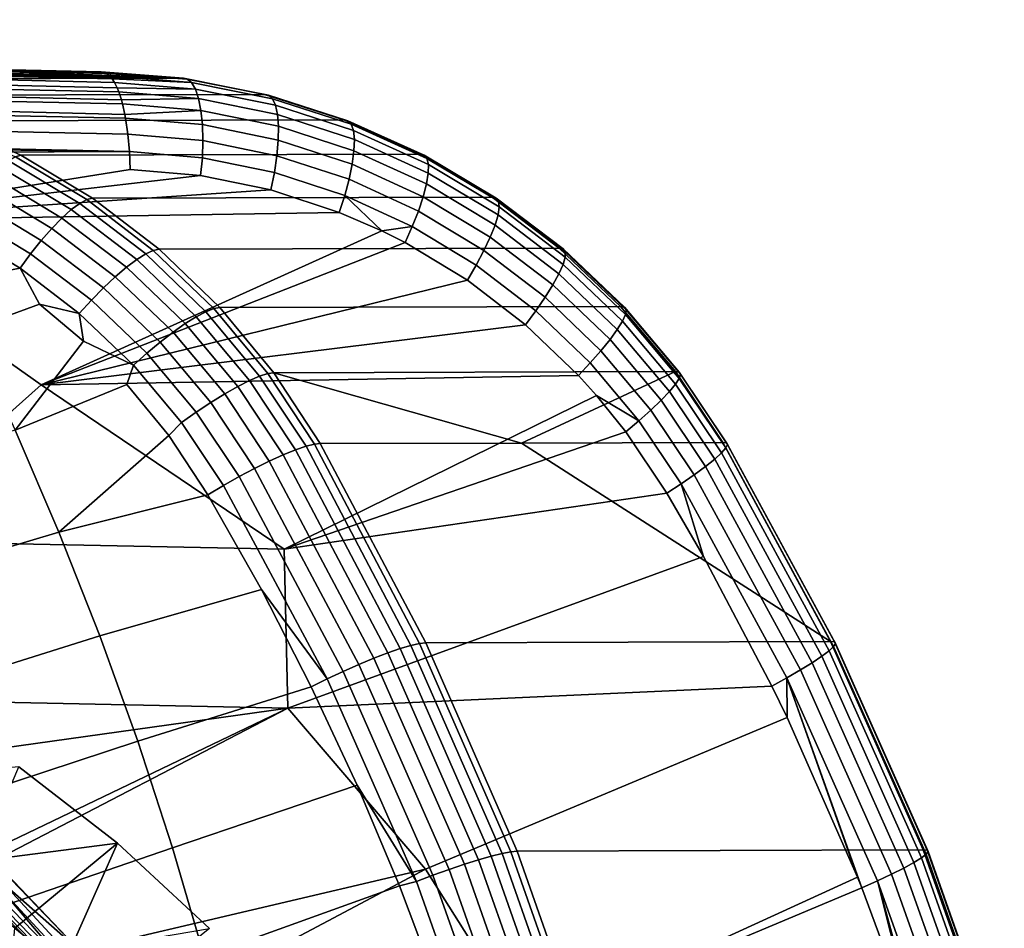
# Model space of a CAD drawing. Header units: metres. Extents: x -25 to 167, y -25 to 25.
# Tile 135 of 135: x 158 to 166, y 9 to 16. Entities that reach past the tile are written whole.
import ezdxf

# ---------------------------------------------------------------- set-up
doc = ezdxf.new("R2010")
doc.units = ezdxf.units.M
doc.layers.add('solid_12_061_372_XXX', color=7, linetype='CONTINUOUS')

msp = doc.modelspace()

# ---------------------------------------------------------------- linework, layer by layer
at = {"layer": 'solid_12_061_372_XXX'}
for points in [[(158.645294, 15.726071, 100.310204), (139.087143, 16.162195, 94.515846), (139.116348, 16.172924, 94.678886), (158.626328, 15.735919, 100.374649)], [(158.626328, 15.735919, 100.374649), (139.116348, 16.172924, 94.678886), (148.491333, 15.965229, 97.46109)], [(158.689804, 15.681128, 100.157402), (139.127304, 16.125748, 94.377647), (139.087143, 16.162195, 94.515846), (158.668686, 15.706489, 100.230225)], [(158.645294, 15.726071, 100.310204), (158.668686, 15.706489, 100.230225), (139.087143, 16.162195, 94.515846)], [(158.730621, 15.607829, 100.014893), (139.164719, 16.066145, 94.246941), (139.127304, 16.125748, 94.377647), (158.708481, 15.651937, 100.092522)], [(158.689804, 15.681128, 100.157402), (158.708481, 15.651937, 100.092522), (139.127304, 16.125748, 94.377647)], [(158.730621, 15.607829, 100.014893), (158.744553, 15.573849, 99.965561), (139.198395, 15.985008, 94.127266), (139.164719, 16.066145, 94.246941)], [(157.847809, 15.739677, 102.930069), (158.390244, 15.74074, 101.151367), (145.052124, 16.036137, 97.324181), (144.569931, 16.035223, 99.114883)], [(145.052124, 16.036137, 97.324181), (158.390244, 15.74074, 101.151367), (148.491333, 15.965229, 97.46109)], [(158.766357, 15.508653, 99.887482), (158.775864, 15.474491, 99.853004), (139.227402, 15.884546, 94.021889), (139.198395, 15.985008, 94.127266)], [(158.744553, 15.573849, 99.965561), (158.766357, 15.508653, 99.887482), (139.198395, 15.985008, 94.127266)], [(158.390244, 15.74074, 101.151367), (158.598602, 15.741145, 100.468132), (148.491333, 15.965229, 97.46109)], [(158.626328, 15.735919, 100.374649), (148.491333, 15.965229, 97.46109), (158.598602, 15.741145, 100.468132)], [(158.795822, 15.386947, 99.779465), (158.801498, 15.356749, 99.758141), (139.250961, 15.767491, 93.933678), (139.227402, 15.884546, 94.021889)], [(158.775864, 15.474491, 99.853004), (158.795822, 15.386947, 99.779465), (139.227402, 15.884546, 94.021889)], [(158.801498, 15.356749, 99.758141), (158.820724, 15.22404, 99.683716), (139.268417, 15.637028, 93.865028), (139.250961, 15.767491, 93.933678)], [(155.973434, 15.679245, 111.513458), (159.279953, 15.686413, 100.668365), (155.689026, 15.735345, 110.009399), (155.287521, 15.73452, 111.326157)], [(156.228088, 15.736443, 108.241608), (155.689026, 15.735345, 110.009399), (159.279953, 15.686413, 100.668365)], [(159.279953, 15.686413, 100.668365), (155.973434, 15.679245, 111.513458), (156.648438, 15.545197, 111.701363), (159.953339, 15.553019, 100.860191)], [(156.77063, 15.737536, 106.46241), (156.228088, 15.736443, 108.241608), (159.279953, 15.686413, 100.668365)], [(156.926392, 15.737849, 105.951607), (156.77063, 15.737536, 106.46241), (159.279953, 15.686413, 100.668365)], [(157.30896, 15.738612, 104.697083), (156.926392, 15.737849, 105.951607), (159.279953, 15.686413, 100.668365)], [(159.279953, 15.686413, 100.668365), (157.847809, 15.739677, 102.930069), (157.30896, 15.738612, 104.697083)], [(159.279953, 15.686413, 100.668365), (158.390244, 15.74074, 101.151367), (157.847809, 15.739677, 102.930069)], [(159.279953, 15.686413, 100.668365), (158.598602, 15.741145, 100.468132), (158.390244, 15.74074, 101.151367)], [(159.310669, 15.680426, 100.570145), (158.626328, 15.735919, 100.374649), (158.598602, 15.741145, 100.468132), (159.279953, 15.686413, 100.668365)], [(159.310669, 15.680426, 100.570145), (158.645294, 15.726071, 100.310204), (158.626328, 15.735919, 100.374649)], [(159.348267, 15.650672, 100.424469), (158.668686, 15.706489, 100.230225), (158.645294, 15.726071, 100.310204), (159.310669, 15.680426, 100.570145)], [(159.348267, 15.650672, 100.424469), (158.689804, 15.681128, 100.157402), (158.668686, 15.706489, 100.230225)], [(159.380646, 15.596042, 100.284874), (158.708481, 15.651937, 100.092522), (158.689804, 15.681128, 100.157402), (159.348267, 15.650672, 100.424469)], [(159.986145, 15.545983, 100.755768), (159.310669, 15.680426, 100.570145), (159.279953, 15.686413, 100.668365), (159.953339, 15.553019, 100.860191)], [(160.019104, 15.516397, 100.60894), (159.348267, 15.650672, 100.424469), (159.310669, 15.680426, 100.570145), (159.986145, 15.545983, 100.755768)], [(158.820724, 15.22404, 99.683716), (158.832962, 15.08022, 99.631889), (139.284149, 15.49785, 93.81945), (139.268417, 15.637028, 93.865028)], [(159.380646, 15.596042, 100.284874), (158.730621, 15.607829, 100.014893), (158.708481, 15.651937, 100.092522)], [(159.406891, 15.518121, 100.155411), (158.744553, 15.573849, 99.965561), (158.730621, 15.607829, 100.014893), (159.380646, 15.596042, 100.284874)], [(160.04425, 15.462482, 100.46759), (159.380646, 15.596042, 100.284874), (159.348267, 15.650672, 100.424469), (160.019104, 15.516397, 100.60894)], [(159.953339, 15.553019, 100.860191), (156.648438, 15.545197, 111.701363), (157.304276, 15.334023, 111.886314), (160.610107, 15.34247, 101.042145)], [(159.406891, 15.518121, 100.155411), (158.766357, 15.508653, 99.887482), (158.744553, 15.573849, 99.965561)], [(159.426208, 15.419172, 100.039848), (158.775864, 15.474491, 99.853004), (158.766357, 15.508653, 99.887482), (159.406891, 15.518121, 100.155411)], [(160.060837, 15.385806, 100.335815), (159.406891, 15.518121, 100.155411), (159.380646, 15.596042, 100.284874), (160.04425, 15.462482, 100.46759)], [(160.068405, 15.288592, 100.217438), (159.426208, 15.419172, 100.039848), (159.406891, 15.518121, 100.155411), (160.060837, 15.385806, 100.335815)], [(160.644058, 15.334503, 100.930573), (159.986145, 15.545983, 100.755768), (159.953339, 15.553019, 100.860191), (160.610107, 15.34247, 101.042145)], [(160.672577, 15.305578, 100.782692), (160.019104, 15.516397, 100.60894), (159.986145, 15.545983, 100.755768), (160.644058, 15.334503, 100.930573)], [(160.69075, 15.25317, 100.639709), (160.04425, 15.462482, 100.46759), (160.019104, 15.516397, 100.60894), (160.672577, 15.305578, 100.782692)], [(158.832962, 15.08022, 99.631889), (141.097366, 15.445922, 94.353989), (139.284149, 15.49785, 93.81945)], [(158.832962, 15.08022, 99.631889), (145.594604, 15.316583, 95.681427), (141.097366, 15.445922, 94.353989)], [(159.426208, 15.419172, 100.039848), (158.795822, 15.386947, 99.779465), (158.775864, 15.474491, 99.853004)], [(160.698013, 15.1788, 100.505783), (160.060837, 15.385806, 100.335815), (160.04425, 15.462482, 100.46759), (160.69075, 15.25317, 100.639709)], [(159.438065, 15.30207, 99.941528), (158.801498, 15.356749, 99.758141), (158.795822, 15.386947, 99.779465), (159.426208, 15.419172, 100.039848)], [(158.801498, 15.356749, 99.758141), (159.438065, 15.30207, 99.941528), (159.442108, 15.170212, 99.863319), (158.820724, 15.22404, 99.683716)], [(160.066711, 15.173666, 100.115906), (159.438065, 15.30207, 99.941528), (159.426208, 15.419172, 100.039848), (160.068405, 15.288592, 100.217438)], [(160.694183, 15.084626, 100.384804), (160.068405, 15.288592, 100.217438), (160.060837, 15.385806, 100.335815), (160.698013, 15.1788, 100.505783)], [(158.832962, 15.08022, 99.631889), (150.05043, 15.187623, 96.99897), (145.594604, 15.316583, 95.681427)], [(157.888031, 15.035544, 112.205772), (157.933228, 15.04824, 112.065132), (157.304276, 15.334023, 111.886314), (157.26181, 15.320761, 112.027344)], [(160.610107, 15.34247, 101.042145), (157.304276, 15.334023, 111.886314), (157.933228, 15.04824, 112.065132), (161.241867, 15.057218, 101.212875)], [(160.055832, 15.044363, 100.034164), (159.442108, 15.170212, 99.863319), (159.438065, 15.30207, 99.941528), (160.066711, 15.173666, 100.115906)], [(160.679367, 14.973385, 100.280281), (160.066711, 15.173666, 100.115906), (160.068405, 15.288592, 100.217438), (160.694183, 15.084626, 100.384804)], [(161.275955, 15.048816, 101.093666), (160.644058, 15.334503, 100.930573), (160.610107, 15.34247, 101.042145), (161.241867, 15.057218, 101.212875)], [(161.300308, 15.021043, 100.944817), (160.672577, 15.305578, 100.782692), (160.644058, 15.334503, 100.930573), (161.275955, 15.048816, 101.093666)], [(161.311829, 14.970915, 100.800339), (160.69075, 15.25317, 100.639709), (160.672577, 15.305578, 100.782692), (161.300308, 15.021043, 100.944817)], [(158.820724, 15.22404, 99.683716), (159.442108, 15.170212, 99.863319), (159.438232, 15.027429, 99.80748), (158.832962, 15.08022, 99.631889)], [(161.310226, 14.899886, 100.664429), (160.698013, 15.1788, 100.505783), (160.69075, 15.25317, 100.639709), (161.311829, 14.970915, 100.800339)], [(158.832962, 15.08022, 99.631889), (154.464844, 15.059004, 98.306595), (150.05043, 15.187623, 96.99897)], [(160.036057, 14.904438, 99.974579), (159.438232, 15.027429, 99.80748), (159.442108, 15.170212, 99.863319), (160.055832, 15.044363, 100.034164)], [(160.653976, 14.848306, 100.195244), (160.055832, 15.044363, 100.034164), (160.066711, 15.173666, 100.115906), (160.679367, 14.973385, 100.280281)], [(161.295517, 14.81002, 100.541031), (160.694183, 15.084626, 100.384804), (160.698013, 15.1788, 100.505783), (161.310226, 14.899886, 100.664429)], [(158.832962, 15.08022, 99.631889), (158.83786, 14.930662, 99.604301), (156.175766, 14.504683, 98.751808), (154.464844, 15.059004, 98.306595)], [(158.480103, 14.679998, 112.374031), (157.888031, 15.035544, 112.205772), (157.83223, 15.001465, 112.340202), (158.420532, 14.648046, 112.507362)], [(157.888031, 15.035544, 112.205772), (158.480103, 14.679998, 112.374031), (158.527527, 14.691367, 112.235092), (157.933228, 15.04824, 112.065132)], [(161.241867, 15.057218, 101.212875), (157.933228, 15.04824, 112.065132), (158.527527, 14.691367, 112.235092), (161.840332, 14.700728, 101.371033)], [(158.832962, 15.08022, 99.631889), (159.438232, 15.027429, 99.80748), (159.422577, 14.879674, 99.774643), (158.83786, 14.930662, 99.604301)], [(160.036057, 14.904438, 99.974579), (160.004135, 14.760224, 99.937958), (159.422577, 14.879674, 99.774643), (159.438232, 15.027429, 99.80748)], [(160.618774, 14.71302, 100.132172), (160.036057, 14.904438, 99.974579), (160.055832, 15.044363, 100.034164), (160.653976, 14.848306, 100.195244)], [(161.268143, 14.703926, 100.433723), (160.679367, 14.973385, 100.280281), (160.694183, 15.084626, 100.384804), (161.295517, 14.81002, 100.541031)], [(161.873856, 14.692602, 101.244194), (161.275955, 15.048816, 101.093666), (161.241867, 15.057218, 101.212875), (161.840332, 14.700728, 101.371033)], [(161.894318, 14.666463, 101.094467), (161.300308, 15.021043, 100.944817), (161.275955, 15.048816, 101.093666), (161.873856, 14.692602, 101.244194)], [(158.350906, 14.596516, 112.629196), (157.768524, 14.946505, 112.463768), (157.698669, 14.872179, 112.573059), (158.273148, 14.526828, 112.736176)], [(158.420532, 14.648046, 112.507362), (157.83223, 15.001465, 112.340202), (157.768524, 14.946505, 112.463768), (158.350906, 14.596516, 112.629196)], [(161.228882, 14.584684, 100.345627), (160.653976, 14.848306, 100.195244), (160.679367, 14.973385, 100.280281), (161.268143, 14.703926, 100.433723)], [(161.899658, 14.619365, 100.948616), (161.311829, 14.970915, 100.800339), (161.300308, 15.021043, 100.944817), (161.894318, 14.666463, 101.094467)], [(161.889709, 14.552676, 100.810867), (161.310226, 14.899886, 100.664429), (161.311829, 14.970915, 100.800339), (161.899658, 14.619365, 100.948616)], [(158.83786, 14.930662, 99.604301), (159.422577, 14.879674, 99.774643), (156.175766, 14.504683, 98.751808)], [(159.422577, 14.879674, 99.774643), (160.004135, 14.760224, 99.937958), (156.175766, 14.504683, 98.751808)], [(158.273148, 14.526828, 112.736176), (157.698669, 14.872179, 112.573059), (157.624619, 14.78054, 112.665062), (158.189407, 14.440905, 112.825348)], [(160.618774, 14.71302, 100.132172), (160.572021, 14.573826, 100.092278), (160.004135, 14.760224, 99.937958), (160.036057, 14.904438, 99.974579)], [(161.864792, 14.468332, 100.685234), (161.295517, 14.81002, 100.541031), (161.310226, 14.899886, 100.664429), (161.889709, 14.552676, 100.810867)], [(158.189407, 14.440905, 112.825348), (157.624619, 14.78054, 112.665062), (157.548386, 14.674113, 112.737228), (158.102005, 14.341118, 112.894257)], [(161.178894, 14.455758, 100.279305), (160.618774, 14.71302, 100.132172), (160.653976, 14.848306, 100.195244), (161.228882, 14.584684, 100.345627)], [(161.825592, 14.368784, 100.575356), (161.268143, 14.703926, 100.433723), (161.295517, 14.81002, 100.541031), (161.864792, 14.468332, 100.685234)], [(160.004135, 14.760224, 99.937958), (160.572021, 14.573826, 100.092278), (156.175766, 14.504683, 98.751808)], [(161.840332, 14.700728, 101.371033), (158.527527, 14.691367, 112.235092), (159.07959, 14.267952, 112.393913), (162.397522, 14.277551, 101.515266)], [(160.618774, 14.71302, 100.132172), (160.926483, 14.4196, 100.186272), (160.572021, 14.573826, 100.092278)], [(161.178894, 14.455758, 100.279305), (160.926483, 14.4196, 100.186272), (160.618774, 14.71302, 100.132172)], [(161.77327, 14.256921, 100.484421), (161.228882, 14.584684, 100.345627), (161.268143, 14.703926, 100.433723), (161.825592, 14.368784, 100.575356)], [(162.430267, 14.270342, 101.381271), (161.873856, 14.692602, 101.244194), (161.840332, 14.700728, 101.371033), (162.397522, 14.277551, 101.515266)], [(158.102005, 14.341118, 112.894257), (157.548386, 14.674113, 112.737228), (157.472076, 14.555837, 112.787582), (158.013321, 14.23022, 112.940994)], [(158.967834, 14.229239, 112.662476), (158.420532, 14.648046, 112.507362), (158.350906, 14.596516, 112.629196), (158.892776, 14.18201, 112.782829)], [(159.030807, 14.258422, 112.530083), (158.480103, 14.679998, 112.374031), (158.420532, 14.648046, 112.507362), (158.967834, 14.229239, 112.662476)], [(158.480103, 14.679998, 112.374031), (159.030807, 14.258422, 112.530083), (159.07959, 14.267952, 112.393913), (158.527527, 14.691367, 112.235092)], [(162.447189, 14.246301, 101.230751), (161.894318, 14.666463, 101.094467), (161.873856, 14.692602, 101.244194), (162.430267, 14.270342, 101.381271)], [(162.429214, 14.141548, 100.944221), (161.889709, 14.552676, 100.810867), (161.899658, 14.619365, 100.948616), (162.446838, 14.20295, 101.083641)], [(162.446838, 14.20295, 101.083641), (161.899658, 14.619365, 100.948616), (161.894318, 14.666463, 101.094467), (162.447189, 14.246301, 101.230751)], [(160.572021, 14.573826, 100.092278), (160.926483, 14.4196, 100.186272), (158.102005, 13.141895, 99.198914), (156.175766, 14.504683, 98.751808)], [(158.013321, 14.23022, 112.940994), (157.472076, 14.555837, 112.787582), (157.397812, 14.428973, 112.814728), (157.925827, 14.11127, 112.964272)], [(158.892776, 14.18201, 112.782829), (158.350906, 14.596516, 112.629196), (158.273148, 14.526828, 112.736176), (158.807739, 14.118035, 112.88781)], [(161.709351, 14.135991, 100.41507), (161.178894, 14.455758, 100.279305), (161.228882, 14.584684, 100.345627), (161.77327, 14.256921, 100.484421)], [(162.394852, 14.063877, 100.816521), (161.864792, 14.468332, 100.685234), (161.889709, 14.552676, 100.810867), (162.429214, 14.141548, 100.944221)], [(156.175766, 14.504683, 98.751808), (158.102005, 13.141895, 99.198914), (156.649002, 11.848752, 98.611977), (153.502808, 13.234722, 97.765327)], [(158.807739, 14.118035, 112.88781), (158.273148, 14.526828, 112.736176), (158.189407, 14.440905, 112.825348), (158.715042, 14.039081, 112.974525)], [(161.178894, 14.455758, 100.279305), (161.118256, 14.322974, 100.236435), (160.926483, 14.4196, 100.186272)], [(161.709351, 14.135991, 100.41507), (161.635818, 14.010844, 100.369476), (161.118256, 14.322974, 100.236435), (161.178894, 14.455758, 100.279305)], [(162.344727, 13.972194, 100.704269), (161.825592, 14.368784, 100.575356), (161.864792, 14.468332, 100.685234), (162.394852, 14.063877, 100.816521)], [(157.925827, 14.11127, 112.964272), (157.397812, 14.428973, 112.814728), (157.715363, 14.071252, 112.927368)], [(158.715042, 14.039081, 112.974525), (158.189407, 14.440905, 112.825348), (158.102005, 14.341118, 112.894257), (158.617249, 13.947325, 113.040588)], [(160.926483, 14.4196, 100.186272), (161.118256, 14.322974, 100.236435), (158.102005, 13.141895, 99.198914)], [(158.617249, 13.947325, 113.040588), (158.102005, 14.341118, 112.894257), (158.013321, 14.23022, 112.940994), (158.517044, 13.845299, 113.084167)], [(161.118256, 14.322974, 100.236435), (161.635818, 14.010844, 100.369476), (158.102005, 13.141895, 99.198914)], [(162.280304, 13.86916, 100.61071), (161.77327, 14.256921, 100.484421), (161.825592, 14.368784, 100.575356), (162.344727, 13.972194, 100.704269)], [(158.517044, 13.845299, 113.084167), (158.013321, 14.23022, 112.940994), (157.925827, 14.11127, 112.964272), (158.417221, 13.735818, 113.104073)], [(159.467239, 13.749991, 112.804207), (158.967834, 14.229239, 112.662476), (158.892776, 14.18201, 112.782829), (159.387314, 13.707857, 112.923294)], [(159.533249, 13.775824, 112.672585), (159.030807, 14.258422, 112.530083), (158.967834, 14.229239, 112.662476), (159.467239, 13.749991, 112.804207)], [(159.030807, 14.258422, 112.530083), (159.533249, 13.775824, 112.672585), (159.582443, 13.783362, 112.539886), (159.07959, 14.267952, 112.393913)], [(162.397522, 14.277551, 101.515266), (159.07959, 14.267952, 112.393913), (159.582443, 13.783362, 112.539886), (162.906281, 13.793, 101.644279)], [(162.203445, 13.757767, 100.538567), (161.709351, 14.135991, 100.41507), (161.77327, 14.256921, 100.484421), (162.280304, 13.86916, 100.61071)], [(162.938263, 13.78725, 101.503914), (162.430267, 14.270342, 101.381271), (162.397522, 14.277551, 101.515266), (162.906281, 13.793, 101.644279)], [(162.952042, 13.765752, 101.352692), (162.447189, 14.246301, 101.230751), (162.430267, 14.270342, 101.381271), (162.938263, 13.78725, 101.503914)], [(162.946579, 13.726823, 101.20446), (162.446838, 14.20295, 101.083641), (162.447189, 14.246301, 101.230751), (162.952042, 13.765752, 101.352692)], [(159.387314, 13.707857, 112.923294), (158.892776, 14.18201, 112.782829), (158.807739, 14.118035, 112.88781), (159.29567, 13.65058, 113.026581)], [(161.709351, 14.135991, 100.41507), (162.203445, 13.757767, 100.538567), (162.117493, 13.641868, 100.490318), (161.635818, 14.010844, 100.369476)], [(162.879105, 13.601667, 100.933937), (162.394852, 14.063877, 100.816521), (162.429214, 14.141548, 100.944221), (162.922028, 13.671594, 101.063507)], [(162.922028, 13.671594, 101.063507), (162.429214, 14.141548, 100.944221), (162.446838, 14.20295, 101.083641), (162.946579, 13.726823, 101.20446)], [(157.925827, 14.11127, 112.964272), (157.715363, 14.071252, 112.927368), (157.497726, 13.596833, 112.902802), (158.0858, 13.811954, 113.032562)], [(158.417221, 13.735818, 113.104073), (157.925827, 14.11127, 112.964272), (158.0858, 13.811954, 113.032562)], [(159.29567, 13.65058, 113.026581), (158.807739, 14.118035, 112.88781), (158.715042, 14.039081, 112.974525), (159.194824, 13.579743, 113.111206)], [(162.819061, 13.519075, 100.819511), (162.344727, 13.972194, 100.704269), (162.394852, 14.063877, 100.816521), (162.879105, 13.601667, 100.933937)], [(161.635818, 14.010844, 100.369476), (162.117493, 13.641868, 100.490318), (158.102005, 13.141895, 99.198914)], [(159.194824, 13.579743, 113.111206), (158.715042, 14.039081, 112.974525), (158.617249, 13.947325, 113.040588), (159.087585, 13.497299, 113.174835)], [(162.743637, 13.426215, 100.723549), (162.280304, 13.86916, 100.61071), (162.344727, 13.972194, 100.704269), (162.819061, 13.519075, 100.819511)], [(159.087585, 13.497299, 113.174835), (158.617249, 13.947325, 113.040588), (158.517044, 13.845299, 113.084167), (158.976898, 13.405522, 113.215714)], [(158.0858, 13.811954, 113.032562), (157.497726, 13.596833, 112.902802), (157.884872, 12.766038, 113.046539), (158.452118, 13.505927, 113.137192)], [(158.417221, 13.735818, 113.104073), (158.0858, 13.811954, 113.032562), (158.452118, 13.505927, 113.137192)], [(158.976898, 13.405522, 113.215714), (158.517044, 13.845299, 113.084167), (158.417221, 13.735818, 113.104073), (158.865814, 13.306946, 113.232719)], [(162.655029, 13.325784, 100.648842), (162.203445, 13.757767, 100.538567), (162.280304, 13.86916, 100.61071), (162.743637, 13.426215, 100.723549)], [(158.865814, 13.306946, 113.232719), (158.417221, 13.735818, 113.104073), (158.452118, 13.505927, 113.137192)], [(159.912415, 13.215691, 112.931755), (159.467239, 13.749991, 112.804207), (159.387314, 13.707857, 112.923294), (159.828201, 13.179355, 113.049805)], [(159.981033, 13.237662, 112.800774), (159.533249, 13.775824, 112.672585), (159.467239, 13.749991, 112.804207), (159.912415, 13.215691, 112.931755)], [(159.533249, 13.775824, 112.672585), (159.981033, 13.237662, 112.800774), (160.029724, 13.243603, 112.671761), (159.582443, 13.783362, 112.539886)], [(162.906281, 13.793, 101.644279), (159.582443, 13.783362, 112.539886), (160.029724, 13.243603, 112.671761), (163.360245, 13.253067, 101.756813)], [(162.203445, 13.757767, 100.538567), (162.655029, 13.325784, 100.648842), (162.557556, 13.22056, 100.598091), (162.117493, 13.641868, 100.490318)], [(163.391571, 13.249258, 101.611061), (162.938263, 13.78725, 101.503914), (162.906281, 13.793, 101.644279), (163.360245, 13.253067, 101.756813)], [(163.362015, 13.148592, 101.167679), (162.922028, 13.671594, 101.063507), (162.946579, 13.726823, 101.20446), (163.39267, 13.196836, 101.30999)], [(163.402618, 13.230719, 101.459229), (162.952042, 13.765752, 101.352692), (162.938263, 13.78725, 101.503914), (163.391571, 13.249258, 101.611061)], [(163.39267, 13.196836, 101.30999), (162.946579, 13.726823, 101.20446), (162.952042, 13.765752, 101.352692), (163.402618, 13.230719, 101.459229)], [(162.117493, 13.641868, 100.490318), (162.557556, 13.22056, 100.598091), (158.102005, 13.141895, 99.198914)], [(159.730728, 13.129657, 113.151665), (159.29567, 13.65058, 113.026581), (159.194824, 13.579743, 113.111206), (159.622681, 13.067968, 113.234528)], [(159.828201, 13.179355, 113.049805), (159.387314, 13.707857, 112.923294), (159.29567, 13.65058, 113.026581), (159.730728, 13.129657, 113.151665)], [(163.311554, 13.08739, 101.036423), (162.879105, 13.601667, 100.933937), (162.922028, 13.671594, 101.063507), (163.362015, 13.148592, 101.167679)], [(159.622681, 13.067968, 113.234528), (159.194824, 13.579743, 113.111206), (159.087585, 13.497299, 113.174835), (159.507034, 12.99599, 113.296104)], [(163.242722, 13.015007, 100.920044), (162.819061, 13.519075, 100.819511), (162.879105, 13.601667, 100.933937), (163.311554, 13.08739, 101.036423)], [(158.865814, 13.306946, 113.232719), (158.452118, 13.505927, 113.137192), (157.884872, 12.766038, 113.046539), (158.811783, 13.145718, 113.240883)], [(159.507034, 12.99599, 113.296104), (159.087585, 13.497299, 113.174835), (158.976898, 13.405522, 113.215714), (159.386978, 12.915709, 113.334709)], [(163.157562, 12.933543, 100.821915), (162.743637, 13.426215, 100.723549), (162.819061, 13.519075, 100.819511), (163.242722, 13.015007, 100.920044)], [(159.386978, 12.915709, 113.334709), (158.976898, 13.405522, 113.215714), (158.865814, 13.306946, 113.232719), (159.265839, 12.829339, 113.349258)], [(163.058502, 12.845365, 100.744888), (162.655029, 13.325784, 100.648842), (162.743637, 13.426215, 100.723549), (163.157562, 12.933543, 100.821915)], [(162.655029, 13.325784, 100.648842), (163.058502, 12.845365, 100.744888), (162.707047, 13.054399, 100.634056), (162.557556, 13.22056, 100.598091)], [(158.865814, 13.306946, 113.232719), (158.811783, 13.145718, 113.240883), (159.15889, 12.723686, 113.342613), (159.265839, 12.829339, 113.349258)], [(160.368073, 12.650565, 112.914078), (159.981033, 13.237662, 112.800774), (159.912415, 13.215691, 112.931755), (160.297272, 12.632881, 113.04454)], [(159.981033, 13.237662, 112.800774), (160.368073, 12.650565, 112.914078), (160.415649, 12.65551, 112.788528), (160.029724, 13.243603, 112.671761)], [(163.360245, 13.253067, 101.756813), (160.029724, 13.243603, 112.671761), (162.084595, 12.660167, 107.320023)], [(160.029724, 13.243603, 112.671761), (160.415649, 12.65551, 112.788528), (162.084595, 12.660167, 107.320023)], [(163.360245, 13.253067, 101.756813), (162.084595, 12.660167, 107.320023), (163.753799, 12.664358, 101.851601)], [(163.784668, 12.662848, 101.701538), (163.391571, 13.249258, 101.611061), (163.360245, 13.253067, 101.756813), (163.753799, 12.664358, 101.851601)], [(163.793442, 12.647648, 101.549187), (163.402618, 13.230719, 101.459229), (163.391571, 13.249258, 101.611061), (163.784668, 12.662848, 101.701538)], [(163.779694, 12.619374, 101.399078), (163.39267, 13.196836, 101.30999), (163.402618, 13.230719, 101.459229), (163.793442, 12.647648, 101.549187)], [(162.557556, 13.22056, 100.598091), (162.707047, 13.054399, 100.634056), (160.115341, 11.778731, 99.723686), (158.102005, 13.141895, 99.198914)], [(160.209427, 12.602945, 113.161736), (159.828201, 13.179355, 113.049805), (159.730728, 13.129657, 113.151665), (160.106964, 12.561584, 113.262421)], [(160.297272, 12.632881, 113.04454), (159.912415, 13.215691, 112.931755), (159.828201, 13.179355, 113.049805), (160.209427, 12.602945, 113.161736)], [(163.68689, 12.527246, 101.122864), (163.311554, 13.08739, 101.036423), (163.362015, 13.148592, 101.167679), (163.743835, 12.578848, 101.255585)], [(163.743835, 12.578848, 101.255585), (163.362015, 13.148592, 101.167679), (163.39267, 13.196836, 101.30999), (163.779694, 12.619374, 101.399078)], [(158.102005, 13.141895, 99.198914), (160.115341, 11.778731, 99.723686), (156.649002, 11.848752, 98.611977)], [(158.811783, 13.145718, 113.240883), (157.884872, 12.766038, 113.046539), (158.248444, 11.920067, 113.181427), (159.15889, 12.723686, 113.342613)], [(159.992722, 12.509937, 113.343834), (159.622681, 13.067968, 113.234528), (159.507034, 12.99599, 113.296104), (159.869843, 12.449431, 113.403709)], [(160.106964, 12.561584, 113.262421), (159.730728, 13.129657, 113.151665), (159.622681, 13.067968, 113.234528), (159.992722, 12.509937, 113.343834)], [(163.610535, 12.466066, 101.004768), (163.242722, 13.015007, 100.920044), (163.311554, 13.08739, 101.036423), (163.68689, 12.527246, 101.122864)], [(159.869843, 12.449431, 113.403709), (159.507034, 12.99599, 113.296104), (159.386978, 12.915709, 113.334709), (159.741699, 12.381734, 113.440407)], [(162.707047, 13.054399, 100.634056), (162.950516, 12.752244, 100.691803), (160.115341, 11.778731, 99.723686)], [(163.058502, 12.845365, 100.744888), (162.950516, 12.752244, 100.691803), (162.707047, 13.054399, 100.634056)], [(163.516968, 12.397085, 100.904732), (163.157562, 12.933543, 100.821915), (163.242722, 13.015007, 100.920044), (163.610535, 12.466066, 101.004768)], [(159.741699, 12.381734, 113.440407), (159.386978, 12.915709, 113.334709), (159.265839, 12.829339, 113.349258), (159.611862, 12.308714, 113.452919)], [(163.40892, 12.322307, 100.825661), (163.058502, 12.845365, 100.744888), (163.157562, 12.933543, 100.821915), (163.516968, 12.397085, 100.904732)], [(159.611862, 12.308714, 113.452919), (159.265839, 12.829339, 113.349258), (159.15889, 12.723686, 113.342613), (159.483429, 12.231372, 113.440567)], [(163.058502, 12.845365, 100.744888), (163.40892, 12.322307, 100.825661), (163.290497, 12.244428, 100.770187), (162.950516, 12.752244, 100.691803)], [(157.884872, 12.766038, 113.046539), (156.25386, 12.30742, 112.697495), (156.560394, 11.415914, 112.833389), (158.248444, 11.920067, 113.181427)], [(162.950516, 12.752244, 100.691803), (163.290497, 12.244428, 100.770187), (160.115341, 11.778731, 99.723686)], [(159.15889, 12.723686, 113.342613), (158.248444, 11.920067, 113.181427), (159.483429, 12.231372, 113.440567)], [(162.084595, 12.660167, 107.320023), (160.415649, 12.65551, 112.788528), (161.292313, 11.002834, 113.057457), (164.647598, 11.014079, 102.06337)], [(164.647598, 11.014079, 102.06337), (163.753799, 12.664358, 101.851601), (162.084595, 12.660167, 107.320023)], [(163.784668, 12.662848, 101.701538), (163.753799, 12.664358, 101.851601), (164.647598, 11.014079, 102.06337), (164.679321, 11.011724, 101.913399)], [(164.679321, 11.011724, 101.913399), (164.687897, 10.997675, 101.760994), (163.793442, 12.647648, 101.549187), (163.784668, 12.662848, 101.701538)], [(160.974625, 10.919221, 113.531952), (161.078384, 10.955025, 113.434608), (160.209427, 12.602945, 113.161736), (160.106964, 12.561584, 113.262421)], [(161.078384, 10.955025, 113.434608), (161.167419, 10.981315, 113.321014), (160.297272, 12.632881, 113.04454), (160.209427, 12.602945, 113.161736)], [(161.167419, 10.981315, 113.321014), (161.239349, 10.997392, 113.194168), (160.368073, 12.650565, 112.914078), (160.297272, 12.632881, 113.04454)], [(161.239349, 10.997392, 113.194168), (161.292313, 11.002834, 113.057457), (160.415649, 12.65551, 112.788528), (160.368073, 12.650565, 112.914078)], [(164.635132, 10.936381, 101.466423), (164.575317, 10.890915, 101.332809), (163.68689, 12.527246, 101.122864), (163.743835, 12.578848, 101.255585)], [(164.673019, 10.972316, 101.610542), (164.635132, 10.936381, 101.466423), (163.743835, 12.578848, 101.255585), (163.779694, 12.619374, 101.399078)], [(164.687897, 10.997675, 101.760994), (164.673019, 10.972316, 101.610542), (163.779694, 12.619374, 101.399078), (163.793442, 12.647648, 101.549187)], [(160.734253, 10.823105, 113.667992), (160.858887, 10.874855, 113.610435), (159.992722, 12.509937, 113.343834), (159.869843, 12.449431, 113.403709)], [(160.858887, 10.874855, 113.610435), (160.974625, 10.919221, 113.531952), (160.106964, 12.561584, 113.262421), (159.992722, 12.509937, 113.343834)], [(164.575317, 10.890915, 101.332809), (164.495316, 10.837234, 101.21357), (163.610535, 12.466066, 101.004768), (163.68689, 12.527246, 101.122864)], [(160.604034, 10.765347, 113.703087), (160.734253, 10.823105, 113.667992), (159.869843, 12.449431, 113.403709), (159.741699, 12.381734, 113.440407)], [(164.495316, 10.837234, 101.21357), (164.397461, 10.776899, 101.112175), (163.516968, 12.397085, 100.904732), (163.610535, 12.466066, 101.004768)], [(160.471695, 10.703115, 113.714775), (160.604034, 10.765347, 113.703087), (159.741699, 12.381734, 113.440407), (159.611862, 12.308714, 113.452919)], [(164.397461, 10.776899, 101.112175), (164.284561, 10.711658, 101.031563), (163.40892, 12.322307, 100.825661), (163.516968, 12.397085, 100.904732)], [(159.611862, 12.308714, 113.452919), (159.483429, 12.231372, 113.440567), (159.927017, 11.444676, 113.576485), (160.471695, 10.703115, 113.714775)], [(163.40892, 12.322307, 100.825661), (163.594666, 11.717385, 100.839714), (163.290497, 12.244428, 100.770187)], [(164.284561, 10.711658, 101.031563), (164.159958, 10.643386, 100.97403), (163.594666, 11.717385, 100.839714), (163.40892, 12.322307, 100.825661)], [(158.587753, 11.059849, 113.307228), (159.927017, 11.444676, 113.576485), (159.483429, 12.231372, 113.440567), (158.248444, 11.920067, 113.181427)], [(160.146103, 10.459341, 99.642899), (160.115341, 11.778731, 99.723686), (163.290497, 12.244428, 100.770187), (163.594666, 11.717385, 100.839714)], [(160.146103, 10.459341, 99.642899), (156.017548, 10.54592, 98.285004), (156.649002, 11.848752, 98.611977), (160.115341, 11.778731, 99.723686)], [(158.248444, 11.920067, 113.181427), (156.560394, 11.415914, 112.833389), (156.844604, 10.511401, 112.959236), (158.587753, 11.059849, 113.307228)], [(164.159958, 10.643386, 100.97403), (160.146103, 10.459341, 99.642899), (163.594666, 11.717385, 100.839714)], [(158.90213, 10.186316, 113.423721), (160.340775, 10.63805, 113.702576), (159.927017, 11.444676, 113.576485), (158.587753, 11.059849, 113.307228)], [(160.471695, 10.703115, 113.714775), (159.927017, 11.444676, 113.576485), (160.340775, 10.63805, 113.702576)], [(158.587753, 11.059849, 113.307228), (156.844604, 10.511401, 112.959236), (157.105896, 9.594823, 113.074806), (158.90213, 10.186316, 113.423721)], [(161.078384, 10.955025, 113.434608), (160.974625, 10.919221, 113.531952), (161.728394, 9.202858, 113.757912), (161.833694, 9.232831, 113.661507)], [(161.167419, 10.981315, 113.321014), (161.078384, 10.955025, 113.434608), (161.833694, 9.232831, 113.661507), (161.923752, 9.254874, 113.548866)], [(161.239349, 10.997392, 113.194168), (161.167419, 10.981315, 113.321014), (161.923752, 9.254874, 113.548866), (161.99617, 9.26841, 113.422958)], [(161.99617, 9.26841, 113.422958), (162.049088, 9.273085, 113.287086), (161.292313, 11.002834, 113.057457), (161.239349, 10.997392, 113.194168)], [(164.647598, 11.014079, 102.06337), (161.292313, 11.002834, 113.057457), (162.049088, 9.273085, 113.287086), (165.415726, 9.285078, 102.258423)], [(164.673019, 10.972316, 101.610542), (165.440186, 9.247727, 101.805611), (165.400452, 9.216848, 101.660973), (164.635132, 10.936381, 101.466423)], [(165.447937, 9.282342, 102.108719), (164.679321, 11.011724, 101.913399), (164.647598, 11.014079, 102.06337), (165.415726, 9.285078, 102.258423)], [(164.687897, 10.997675, 101.760994), (165.456177, 9.269771, 101.956314), (165.440186, 9.247727, 101.805611), (164.673019, 10.972316, 101.610542)], [(164.679321, 11.011724, 101.913399), (165.447937, 9.282342, 102.108719), (165.456177, 9.269771, 101.956314), (164.687897, 10.997675, 101.760994)], [(160.858887, 10.874855, 113.610435), (160.734253, 10.823105, 113.667992), (161.483398, 9.122462, 113.89238), (161.61058, 9.165743, 113.835548)], [(160.974625, 10.919221, 113.531952), (160.858887, 10.874855, 113.610435), (161.61058, 9.165743, 113.835548), (161.728394, 9.202858, 113.757912)], [(164.575317, 10.890915, 101.332809), (165.338104, 9.178029, 101.526588), (165.254974, 9.132393, 101.406349), (164.495316, 10.837234, 101.21357)], [(164.635132, 10.936381, 101.466423), (165.400452, 9.216848, 101.660973), (165.338104, 9.178029, 101.526588), (164.575317, 10.890915, 101.332809)], [(160.734253, 10.823105, 113.667992), (160.604034, 10.765347, 113.703087), (161.350143, 9.074151, 113.926918), (161.483398, 9.122462, 113.89238)], [(164.495316, 10.837234, 101.21357), (165.254974, 9.132393, 101.406349), (165.153442, 9.081261, 101.303734), (164.397461, 10.776899, 101.112175)], [(160.471695, 10.703115, 113.714775), (160.340775, 10.63805, 113.702576), (160.721573, 9.820267, 113.818024), (161.21434, 9.02208, 113.938248)], [(160.604034, 10.765347, 113.703087), (160.471695, 10.703115, 113.714775), (161.21434, 9.02208, 113.938248), (161.350143, 9.074151, 113.926918)], [(164.284561, 10.711658, 101.031563), (164.286407, 10.383281, 101.005028), (164.159958, 10.643386, 100.97403)], [(164.397461, 10.776899, 101.112175), (165.153442, 9.081261, 101.303734), (165.036469, 9.026114, 101.22171), (164.284561, 10.711658, 101.031563)], [(164.284561, 10.711658, 101.031563), (164.871216, 9.058384, 101.153252), (164.286407, 10.383281, 101.005028)], [(164.284561, 10.711658, 101.031563), (164.90741, 8.968546, 101.162697), (164.871216, 9.058384, 101.153252)], [(164.284561, 10.711658, 101.031563), (165.036469, 9.026114, 101.22171), (164.90741, 8.968546, 101.162697)], [(159.190903, 9.300396, 113.530678), (160.721573, 9.820267, 113.818024), (160.340775, 10.63805, 113.702576), (158.90213, 10.186316, 113.423721)], [(161.286972, 9.122978, 99.947433), (160.146103, 10.459341, 99.642899), (164.159958, 10.643386, 100.97403), (164.286407, 10.383281, 101.005028)], [(156.78891, 9.988887, 98.494209), (156.017548, 10.54592, 98.285004), (160.146103, 10.459341, 99.642899)], [(157.638351, 9.258095, 98.724518), (156.78891, 9.988887, 98.494209), (160.146103, 10.459341, 99.642899)], [(157.707794, 9.192069, 98.74337), (157.638351, 9.258095, 98.724518), (160.146103, 10.459341, 99.642899)], [(158.419617, 8.450406, 98.937233), (157.707794, 9.192069, 98.74337), (160.146103, 10.459341, 99.642899), (161.286972, 9.122978, 99.947433)], [(162.122528, 7.798616, 100.173241), (161.286972, 9.122978, 99.947433), (164.286407, 10.383281, 101.005028), (164.871216, 9.058384, 101.153252)], [(158.90213, 10.186316, 113.423721), (157.105896, 9.594823, 113.074806), (157.343597, 8.66712, 113.179863), (159.190903, 9.300396, 113.530678)], [(157.91452, 9.974341, 92.231926), (155.785599, 9.774956, 99.718803), (156.639343, 9.069016, 99.996201), (158.734375, 9.340316, 92.498322)], [(157.472336, 8.938325, 91.32943), (157.91452, 9.974341, 92.231926), (158.734375, 9.340316, 92.498322), (157.882645, 8.634474, 91.462746)], [(159.453415, 8.403023, 113.627861), (161.072845, 8.984459, 113.924034), (160.721573, 9.820267, 113.818024), (159.190903, 9.300396, 113.530678)], [(161.21434, 9.02208, 113.938248), (160.721573, 9.820267, 113.818024), (161.072845, 8.984459, 113.924034)], [(158.734375, 9.340316, 92.498322), (156.639343, 9.069016, 99.996201), (157.4254, 8.280952, 100.251602), (159.497345, 8.631928, 92.746223)], [(157.882645, 8.634474, 91.462746), (158.734375, 9.340316, 92.498322), (158.278275, 8.309834, 91.591293)], [(158.658173, 7.96527, 91.714729), (158.278275, 8.309834, 91.591293), (158.734375, 9.340316, 92.498322), (159.497345, 8.631928, 92.746223)], [(158.204498, 8.315708, 99.077812), (157.230148, 8.48799, 101.555069), (156.424469, 9.29574, 101.293282), (157.422882, 9.119173, 98.865631)], [(159.190903, 9.300396, 113.530678), (157.343597, 8.66712, 113.179863), (157.557129, 7.72926, 113.274193), (159.453415, 8.403023, 113.627861)], [(157.638351, 9.258095, 98.724518), (157.707794, 9.192069, 98.74337), (158.419617, 8.450406, 98.937233)], [(157.638351, 9.258095, 98.724518), (158.419617, 8.450406, 98.937233), (157.794357, 8.998372, 98.775818)], [(161.833694, 9.232831, 113.661507), (161.728394, 9.202858, 113.757912), (162.351639, 7.430409, 113.94342), (162.458282, 7.454492, 113.847771)], [(161.923752, 9.254874, 113.548866), (161.833694, 9.232831, 113.661507), (162.458282, 7.454492, 113.847771), (162.54924, 7.472226, 113.735909)], [(161.99617, 9.26841, 113.422958), (161.923752, 9.254874, 113.548866), (162.54924, 7.472226, 113.735909), (162.622131, 7.48315, 113.610725)], [(162.622131, 7.48315, 113.610725), (162.675064, 7.486981, 113.47551), (162.049088, 9.273085, 113.287086), (161.99617, 9.26841, 113.422958)], [(165.415726, 9.285078, 102.258423), (162.049088, 9.273085, 113.287086), (162.675064, 7.486981, 113.47551), (166.048355, 7.498487, 102.429298)], [(165.440186, 9.247727, 101.805611), (166.071487, 7.466712, 101.976868), (166.030212, 7.44137, 101.831909), (165.400452, 9.216848, 101.660973)], [(166.080688, 7.495685, 102.27993), (165.447937, 9.282342, 102.108719), (165.415726, 9.285078, 102.258423), (166.048355, 7.498487, 102.429298)], [(165.456177, 9.269771, 101.956314), (166.088486, 7.484992, 102.127663), (166.071487, 7.466712, 101.976868), (165.440186, 9.247727, 101.805611)], [(165.447937, 9.282342, 102.108719), (166.080688, 7.495685, 102.27993), (166.088486, 7.484992, 102.127663), (165.456177, 9.269771, 101.956314)], [(161.61058, 9.165743, 113.835548), (161.483398, 9.122462, 113.89238), (162.102722, 7.365859, 114.076561), (162.232086, 7.400607, 114.020355)], [(161.728394, 9.202858, 113.757912), (161.61058, 9.165743, 113.835548), (162.232086, 7.400607, 114.020355), (162.351639, 7.430409, 113.94342)], [(165.338104, 9.178029, 101.526588), (165.965836, 7.409699, 101.696945), (165.880219, 7.372612, 101.57589), (165.254974, 9.132393, 101.406349)], [(165.400452, 9.216848, 101.660973), (166.030212, 7.44137, 101.831909), (165.965836, 7.409699, 101.696945), (165.338104, 9.178029, 101.526588)], [(158.242447, 8.298588, 99.037979), (158.204498, 8.315708, 99.077812), (157.422882, 9.119173, 98.865631), (157.464111, 9.102621, 98.826614)], [(157.488403, 9.116817, 98.786415), (158.268066, 8.311592, 98.998207), (158.242447, 8.298588, 99.037979), (157.464111, 9.102621, 98.826614)], [(157.517883, 9.138723, 98.753868), (158.2995, 8.331618, 98.966286), (158.268066, 8.311592, 98.998207), (157.488403, 9.116817, 98.786415)], [(157.759293, 8.966098, 98.787506), (158.2995, 8.331618, 98.966286), (157.517883, 9.138723, 98.753868)], [(158.908768, 7.860401, 99.071266), (158.419617, 8.450406, 98.937233), (161.286972, 9.122978, 99.947433)], [(159.127014, 7.571402, 99.131355), (158.908768, 7.860401, 99.071266), (161.286972, 9.122978, 99.947433), (162.122528, 7.798616, 100.173241)], [(161.350143, 9.074151, 113.926918), (161.21434, 9.02208, 113.938248), (161.828247, 7.285258, 114.121552), (161.966919, 7.327073, 114.110596)], [(161.483398, 9.122462, 113.89238), (161.350143, 9.074151, 113.926918), (161.966919, 7.327073, 114.110596), (162.102722, 7.365859, 114.076561)], [(165.153442, 9.081261, 101.303734), (165.775833, 7.331179, 101.472221), (165.655685, 7.286593, 101.388931), (165.036469, 9.026114, 101.22171)], [(165.254974, 9.132393, 101.406349), (165.880219, 7.372612, 101.57589), (165.775833, 7.331179, 101.472221), (165.153442, 9.081261, 101.303734)], [(157.794357, 8.998372, 98.775818), (158.541412, 8.1915, 98.979446), (158.503647, 8.162096, 98.990265), (157.759293, 8.966098, 98.787506)], [(158.419617, 8.450406, 98.937233), (158.541412, 8.1915, 98.979446), (157.794357, 8.998372, 98.775818)], [(159.689117, 7.495201, 113.715103), (161.393127, 8.133491, 114.020287), (161.072845, 8.984459, 113.924034), (159.453415, 8.403023, 113.627861)], [(161.21434, 9.02208, 113.938248), (161.072845, 8.984459, 113.924034), (161.393127, 8.133491, 114.020287), (161.828247, 7.285258, 114.121552)], [(164.90741, 8.968546, 101.162697), (162.122528, 7.798616, 100.173241), (164.871216, 9.058384, 101.153252)], [(165.036469, 9.026114, 101.22171), (165.35675, 7.75099, 101.282692), (164.90741, 8.968546, 101.162697)], [(165.036469, 9.026114, 101.22171), (165.523209, 7.240224, 101.328461), (165.35675, 7.75099, 101.282692)], [(165.036469, 9.026114, 101.22171), (165.655685, 7.286593, 101.388931), (165.523209, 7.240224, 101.328461)], [(157.759293, 8.966098, 98.787506), (158.503647, 8.162096, 98.990265), (158.2995, 8.331618, 98.966286)], [(162.774857, 6.483664, 100.354248), (162.122528, 7.798616, 100.173241), (164.90741, 8.968546, 101.162697), (165.35675, 7.75099, 101.282692)], [(157.688675, 6.523868, 91.399719), (157.882645, 8.634474, 91.462746), (158.278275, 8.309834, 91.591293)]]:
    msp.add_3dface(points, dxfattribs=at)

doc.saveas('drawing.dxf')
